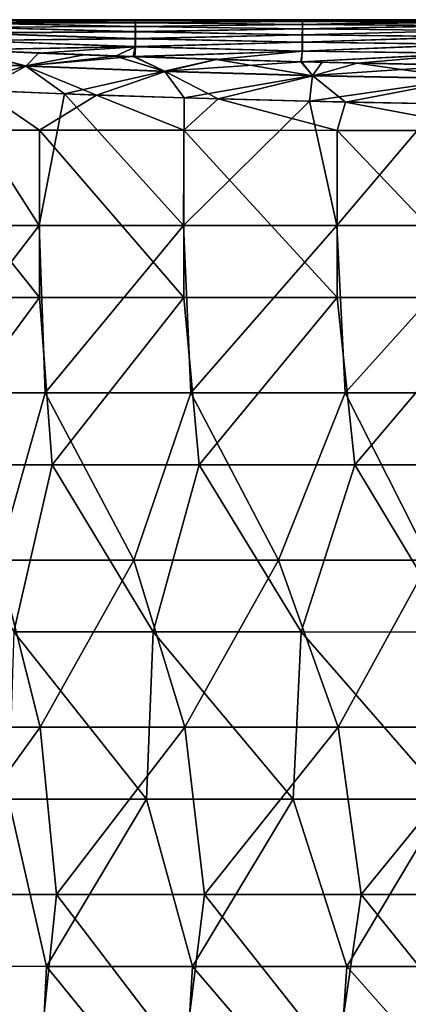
# Model space of a CAD drawing. Header units: millimetres. Extents: x -71 to 126, y -35 to 75.
# Tile 106 of 178: x -12.62 to -5.63, y 53.15 to 70.83. Entities that reach past the tile are written whole.
import ezdxf

# ---------------------------------------------------------------- set-up
doc = ezdxf.new("R2010")
doc.units = ezdxf.units.MM
doc.header["$LTSCALE"] = 52.536866
for name, color, linetype in [('180', 7, 'CONTINUOUS'), ('187', 7, 'CONTINUOUS'), ('192', 7, 'CONTINUOUS'), ('218', 7, 'CONTINUOUS'), ('219', 7, 'CONTINUOUS')]:
    doc.layers.add(name, color=color, linetype=linetype)

msp = doc.modelspace()

# ---------------------------------------------------------------- linework, layer by layer
at = {"layer": '180', "linetype": 'Continuous'}
for points in [[(-14.661, 68.843, 18.045), (-12.261, 68.842, 19.756), (-13.3, 69.555, 19.071), (-14.661, 68.843, 18.045)], [(-13.3, 69.555, 19.071), (-12.261, 68.842, 19.756), (-11.234, 69.475, 20.358), (-13.3, 69.555, 19.071)], [(-12.261, 68.842, 19.756), (-9.663, 68.842, 21.149), (-11.234, 69.475, 20.358), (-12.261, 68.842, 19.756)], [(-11.234, 69.475, 20.358), (-9.663, 68.842, 21.149), (-9.045, 69.405, 21.421), (-11.234, 69.475, 20.358)], [(-9.663, 68.842, 21.149), (-6.91, 68.841, 22.202), (-9.045, 69.405, 21.421), (-9.663, 68.842, 21.149)], [(-9.045, 69.405, 21.421), (-6.91, 68.841, 22.202), (-6.756, 69.347, 22.25), (-9.045, 69.405, 21.421)], [(-6.91, 68.841, 22.202), (-4.046, 68.841, 22.899), (-6.756, 69.347, 22.25), (-6.91, 68.841, 22.202)], [(-6.756, 69.347, 22.25), (-4.046, 68.841, 22.899), (-4.392, 69.305, 22.835), (-6.756, 69.347, 22.25)], [(-12.261, 68.842, 19.756), (-14.661, 68.843, 18.045), (-12.261, 65.839, 19.756), (-12.261, 68.842, 19.756)], [(-14.661, 68.843, 18.045), (-14.661, 65.84, 18.045), (-12.261, 65.839, 19.756), (-14.661, 68.843, 18.045)], [(-9.663, 68.842, 21.149), (-12.261, 68.842, 19.756), (-9.664, 65.839, 21.149), (-9.663, 68.842, 21.149)], [(-12.261, 68.842, 19.756), (-12.261, 65.839, 19.756), (-9.664, 65.839, 21.149), (-12.261, 68.842, 19.756)], [(-9.663, 68.842, 21.149), (-9.664, 65.839, 21.149), (-6.911, 65.838, 22.202), (-9.663, 68.842, 21.149)], [(-6.91, 68.841, 22.202), (-9.663, 68.842, 21.149), (-6.911, 65.838, 22.202), (-6.91, 68.841, 22.202)], [(-6.91, 68.841, 22.202), (-6.911, 65.838, 22.202), (-4.047, 65.838, 22.899), (-6.91, 68.841, 22.202)], [(-4.046, 68.841, 22.899), (-6.91, 68.841, 22.202), (-4.047, 65.838, 22.899), (-4.046, 68.841, 22.899)], [(-14.661, 65.84, 18.045), (-14.478, 62.837, 18.192), (-12.261, 65.839, 19.756), (-14.661, 65.84, 18.045)], [(-14.478, 62.837, 18.192), (-12.032, 62.836, 19.896), (-12.261, 65.839, 19.756), (-14.478, 62.837, 18.192)], [(-12.261, 65.839, 19.756), (-12.032, 62.836, 19.896), (-9.664, 65.839, 21.149), (-12.261, 65.839, 19.756)], [(-12.032, 62.836, 19.896), (-9.387, 62.836, 21.273), (-9.664, 65.839, 21.149), (-12.032, 62.836, 19.896)], [(-9.664, 65.839, 21.149), (-9.387, 62.836, 21.273), (-6.911, 65.838, 22.202), (-9.664, 65.839, 21.149)], [(-9.387, 62.836, 21.273), (-6.589, 62.835, 22.3), (-6.911, 65.838, 22.202), (-9.387, 62.836, 21.273)], [(-6.911, 65.838, 22.202), (-6.589, 62.835, 22.3), (-4.047, 65.838, 22.899), (-6.911, 65.838, 22.202)], [(-6.589, 62.835, 22.3), (-3.682, 62.835, 22.96), (-4.047, 65.838, 22.899), (-6.589, 62.835, 22.3)], [(-12.032, 62.836, 19.896), (-14.478, 62.837, 18.192), (-12.719, 59.833, 19.464), (-12.032, 62.836, 19.896)], [(-10.215, 59.833, 20.887), (-12.032, 62.836, 19.896), (-12.719, 59.833, 19.464), (-10.215, 59.833, 20.887)], [(-9.387, 62.836, 21.273), (-12.032, 62.836, 19.896), (-10.215, 59.833, 20.887), (-9.387, 62.836, 21.273)], [(-7.555, 59.833, 21.991), (-9.387, 62.836, 21.273), (-10.215, 59.833, 20.887), (-7.555, 59.833, 21.991)], [(-6.589, 62.835, 22.3), (-9.387, 62.836, 21.273), (-7.555, 59.833, 21.991), (-6.589, 62.835, 22.3)], [(-4.779, 59.832, 22.757), (-6.589, 62.835, 22.3), (-7.555, 59.833, 21.991), (-4.779, 59.832, 22.757)], [(-3.682, 62.835, 22.96), (-6.589, 62.835, 22.3), (-4.779, 59.832, 22.757), (-3.682, 62.835, 22.96)], [(-10.337, 56.83, 20.828), (-12.719, 59.833, 19.464), (-12.819, 56.83, 19.398), (-10.337, 56.83, 20.828)], [(-10.215, 59.833, 20.887), (-12.719, 59.833, 19.464), (-10.337, 56.83, 20.828), (-10.215, 59.833, 20.887)], [(-7.697, 56.83, 21.941), (-10.215, 59.833, 20.887), (-10.337, 56.83, 20.828), (-7.697, 56.83, 21.941)], [(-7.555, 59.833, 21.991), (-10.215, 59.833, 20.887), (-7.697, 56.83, 21.941), (-7.555, 59.833, 21.991)], [(-4.94, 56.829, 22.722), (-7.555, 59.833, 21.991), (-7.697, 56.83, 21.941), (-4.94, 56.829, 22.722)], [(-4.779, 59.832, 22.757), (-7.555, 59.833, 21.991), (-4.94, 56.829, 22.722), (-4.779, 59.832, 22.757)], [(-12.135, 53.827, 19.833), (-12.819, 56.83, 19.398), (-14.561, 53.828, 18.126), (-12.135, 53.827, 19.833)], [(-10.337, 56.83, 20.828), (-12.819, 56.83, 19.398), (-12.135, 53.827, 19.833), (-10.337, 56.83, 20.828)], [(-9.511, 53.827, 21.217), (-10.337, 56.83, 20.828), (-12.135, 53.827, 19.833), (-9.511, 53.827, 21.217)], [(-7.697, 56.83, 21.941), (-10.337, 56.83, 20.828), (-9.511, 53.827, 21.217), (-7.697, 56.83, 21.941)], [(-6.733, 53.826, 22.256), (-7.697, 56.83, 21.941), (-9.511, 53.827, 21.217), (-6.733, 53.826, 22.256)], [(-4.94, 56.829, 22.722), (-7.697, 56.83, 21.941), (-6.733, 53.826, 22.256), (-4.94, 56.829, 22.722)], [(-3.844, 53.826, 22.933), (-4.94, 56.829, 22.722), (-6.733, 53.826, 22.256), (-3.844, 53.826, 22.933)], [(-12.28, 50.824, 19.744), (-14.561, 53.828, 18.126), (-14.677, 50.825, 18.032), (-12.28, 50.824, 19.744)], [(-12.135, 53.827, 19.833), (-14.561, 53.828, 18.126), (-12.28, 50.824, 19.744), (-12.135, 53.827, 19.833)], [(-9.686, 50.824, 21.138), (-12.135, 53.827, 19.833), (-12.28, 50.824, 19.744), (-9.686, 50.824, 21.138)], [(-9.511, 53.827, 21.217), (-12.135, 53.827, 19.833), (-9.686, 50.824, 21.138), (-9.511, 53.827, 21.217)], [(-6.936, 50.823, 22.193), (-9.511, 53.827, 21.217), (-9.686, 50.824, 21.138), (-6.936, 50.823, 22.193)], [(-6.733, 53.826, 22.256), (-9.511, 53.827, 21.217), (-6.936, 50.823, 22.193), (-6.733, 53.826, 22.256)], [(-4.075, 50.823, 22.892), (-6.733, 53.826, 22.256), (-6.936, 50.823, 22.193), (-4.075, 50.823, 22.892)], [(-3.844, 53.826, 22.933), (-6.733, 53.826, 22.256), (-4.075, 50.823, 22.892), (-3.844, 53.826, 22.933)]]:
    msp.add_3dface(points, dxfattribs=at)
at = {"layer": '187', "linetype": 'Continuous'}
for points in [[(-12.267, 67.131, -19.743), (-14.667, 67.131, -18.031), (-13.832, 69.582, -18.679), (-12.267, 67.131, -19.743)], [(-11.81, 69.5, -20.019), (-12.267, 67.131, -19.743), (-13.832, 69.582, -18.679), (-11.81, 69.5, -20.019)], [(-9.67, 67.131, -21.137), (-12.267, 67.131, -19.743), (-11.81, 69.5, -20.019), (-9.67, 67.131, -21.137)], [(-9.659, 69.427, -21.141), (-9.67, 67.131, -21.137), (-11.81, 69.5, -20.019), (-9.659, 69.427, -21.141)], [(-7.403, 69.366, -22.033), (-9.67, 67.131, -21.137), (-9.659, 69.427, -21.141), (-7.403, 69.366, -22.033)], [(-6.917, 67.13, -22.191), (-9.67, 67.131, -21.137), (-7.403, 69.366, -22.033), (-6.917, 67.13, -22.191)], [(-5.065, 69.32, -22.685), (-6.917, 67.13, -22.191), (-7.403, 69.366, -22.033), (-5.065, 69.32, -22.685)], [(-4.054, 67.13, -22.888), (-6.917, 67.13, -22.191), (-5.065, 69.32, -22.685), (-4.054, 67.13, -22.888)], [(-14.667, 67.131, -18.031), (-12.267, 67.131, -19.743), (-14.579, 64.128, -18.103), (-14.667, 67.131, -18.031)], [(-12.267, 67.131, -19.743), (-12.157, 64.128, -19.811), (-14.579, 64.128, -18.103), (-12.267, 67.131, -19.743)], [(-12.267, 67.131, -19.743), (-9.67, 67.131, -21.137), (-12.157, 64.128, -19.811), (-12.267, 67.131, -19.743)], [(-9.67, 67.131, -21.137), (-9.537, 64.128, -21.197), (-12.157, 64.128, -19.811), (-9.67, 67.131, -21.137)], [(-9.67, 67.131, -21.137), (-6.917, 67.13, -22.191), (-9.537, 64.128, -21.197), (-9.67, 67.131, -21.137)], [(-6.917, 67.13, -22.191), (-6.762, 64.127, -22.239), (-9.537, 64.128, -21.197), (-6.917, 67.13, -22.191)], [(-6.917, 67.13, -22.191), (-4.054, 67.13, -22.888), (-6.762, 64.127, -22.239), (-6.917, 67.13, -22.191)], [(-4.054, 67.13, -22.888), (-3.878, 64.127, -22.919), (-6.762, 64.127, -22.239), (-4.054, 67.13, -22.888)], [(-12.157, 64.128, -19.811), (-13.007, 61.125, -19.264), (-14.579, 64.128, -18.103), (-12.157, 64.128, -19.811)], [(-10.563, 61.125, -20.706), (-13.007, 61.125, -19.264), (-12.157, 64.128, -19.811), (-10.563, 61.125, -20.706)], [(-9.537, 64.128, -21.197), (-10.563, 61.125, -20.706), (-12.157, 64.128, -19.811), (-9.537, 64.128, -21.197)], [(-7.961, 61.124, -21.839), (-10.563, 61.125, -20.706), (-9.537, 64.128, -21.197), (-7.961, 61.124, -21.839)], [(-6.762, 64.127, -22.239), (-7.961, 61.124, -21.839), (-9.537, 64.128, -21.197), (-6.762, 64.127, -22.239)], [(-5.241, 61.124, -22.646), (-7.961, 61.124, -21.839), (-6.762, 64.127, -22.239), (-5.241, 61.124, -22.646)], [(-3.878, 64.127, -22.919), (-5.241, 61.124, -22.646), (-6.762, 64.127, -22.239), (-3.878, 64.127, -22.919)], [(-12.249, 58.122, -19.755), (-14.653, 58.122, -18.044), (-13.007, 61.125, -19.264), (-12.249, 58.122, -19.755)], [(-10.563, 61.125, -20.706), (-12.249, 58.122, -19.755), (-13.007, 61.125, -19.264), (-10.563, 61.125, -20.706)], [(-9.648, 58.122, -21.148), (-12.249, 58.122, -19.755), (-10.563, 61.125, -20.706), (-9.648, 58.122, -21.148)], [(-7.961, 61.124, -21.839), (-9.648, 58.122, -21.148), (-10.563, 61.125, -20.706), (-7.961, 61.124, -21.839)], [(-6.892, 58.121, -22.2), (-9.648, 58.122, -21.148), (-7.961, 61.124, -21.839), (-6.892, 58.121, -22.2)], [(-5.241, 61.124, -22.646), (-6.892, 58.121, -22.2), (-7.961, 61.124, -21.839), (-5.241, 61.124, -22.646)], [(-4.024, 58.121, -22.895), (-6.892, 58.121, -22.2), (-5.241, 61.124, -22.646), (-4.024, 58.121, -22.895)], [(-12.249, 58.122, -19.755), (-14.418, 55.119, -18.233), (-14.653, 58.122, -18.044), (-12.249, 58.122, -19.755)], [(-11.955, 55.119, -19.935), (-14.418, 55.119, -18.233), (-12.249, 58.122, -19.755), (-11.955, 55.119, -19.935)], [(-9.648, 58.122, -21.148), (-11.955, 55.119, -19.935), (-12.249, 58.122, -19.755), (-9.648, 58.122, -21.148)], [(-9.294, 55.119, -21.306), (-11.955, 55.119, -19.935), (-9.648, 58.122, -21.148), (-9.294, 55.119, -21.306)], [(-6.892, 58.121, -22.2), (-9.294, 55.119, -21.306), (-9.648, 58.122, -21.148), (-6.892, 58.121, -22.2)], [(-6.479, 55.118, -22.324), (-9.294, 55.119, -21.306), (-6.892, 58.121, -22.2), (-6.479, 55.118, -22.324)], [(-4.024, 58.121, -22.895), (-6.479, 55.118, -22.324), (-6.892, 58.121, -22.2), (-4.024, 58.121, -22.895)], [(-3.557, 55.118, -22.972), (-6.479, 55.118, -22.324), (-4.024, 58.121, -22.895), (-3.557, 55.118, -22.972)], [(-12.264, 52.116, -19.747), (-14.665, 52.116, -18.036), (-14.418, 55.119, -18.233), (-12.264, 52.116, -19.747)], [(-11.955, 55.119, -19.935), (-12.264, 52.116, -19.747), (-14.418, 55.119, -18.233), (-11.955, 55.119, -19.935)], [(-9.666, 52.116, -21.141), (-12.264, 52.116, -19.747), (-11.955, 55.119, -19.935), (-9.666, 52.116, -21.141)], [(-9.294, 55.119, -21.306), (-9.666, 52.116, -21.141), (-11.955, 55.119, -19.935), (-9.294, 55.119, -21.306)], [(-6.913, 52.115, -22.194), (-9.666, 52.116, -21.141), (-9.294, 55.119, -21.306), (-6.913, 52.115, -22.194)], [(-6.479, 55.118, -22.324), (-6.913, 52.115, -22.194), (-9.294, 55.119, -21.306), (-6.479, 55.118, -22.324)], [(-4.048, 52.115, -22.891), (-6.913, 52.115, -22.194), (-6.479, 55.118, -22.324), (-4.048, 52.115, -22.891)], [(-3.557, 55.118, -22.972), (-4.048, 52.115, -22.891), (-6.479, 55.118, -22.324), (-3.557, 55.118, -22.972)]]:
    msp.add_3dface(points, dxfattribs=at)
at = {"layer": '192', "linetype": 'Continuous'}
for points in [[(-13.539, 70.77, -5.963), (-10.537, 70.709, -8.507), (-13.54, 70.696, -8.952), (-13.539, 70.77, -5.963)], [(-13.538, 70.829, 0.016), (-10.536, 70.816, -2.815), (-13.539, 70.814, -2.974), (-13.538, 70.829, 0.016)], [(-10.536, 70.816, -2.815), (-10.536, 70.776, -5.661), (-13.539, 70.814, -2.974), (-10.536, 70.816, -2.815)], [(-13.539, 70.814, -2.974), (-10.536, 70.776, -5.661), (-13.539, 70.77, -5.963), (-13.539, 70.814, -2.974)], [(-10.536, 70.776, -5.661), (-10.537, 70.709, -8.507), (-13.539, 70.77, -5.963), (-10.536, 70.776, -5.661)], [(-10.535, 70.815, 2.879), (-10.535, 70.829, 0.032), (-13.538, 70.814, 3.006), (-10.535, 70.815, 2.879)], [(-10.535, 70.829, 0.032), (-10.536, 70.816, -2.815), (-13.538, 70.829, 0.016), (-10.535, 70.829, 0.032)], [(-13.538, 70.814, 3.006), (-10.535, 70.829, 0.032), (-13.538, 70.829, 0.016), (-13.538, 70.814, 3.006)], [(-10.535, 70.773, 5.725), (-10.535, 70.815, 2.879), (-13.538, 70.814, 3.006), (-10.535, 70.773, 5.725)], [(-13.537, 70.769, 5.996), (-10.535, 70.773, 5.725), (-13.538, 70.814, 3.006), (-13.537, 70.769, 5.996)], [(-10.534, 70.705, 8.571), (-10.535, 70.773, 5.725), (-13.537, 70.769, 5.996), (-10.534, 70.705, 8.571)], [(-13.537, 70.694, 8.984), (-10.534, 70.705, 8.571), (-13.537, 70.769, 5.996), (-13.537, 70.694, 8.984)], [(-10.536, 70.776, -5.661), (-7.534, 70.745, -7.104), (-10.537, 70.709, -8.507), (-10.536, 70.776, -5.661)], [(-7.534, 70.745, -7.104), (-7.534, 70.664, -9.937), (-10.537, 70.709, -8.507), (-7.534, 70.745, -7.104)], [(-10.535, 70.829, 0.032), (-7.533, 70.825, -1.437), (-10.536, 70.816, -2.815), (-10.535, 70.829, 0.032)], [(-7.533, 70.825, -1.437), (-7.533, 70.798, -4.271), (-10.536, 70.816, -2.815), (-7.533, 70.825, -1.437)], [(-10.536, 70.816, -2.815), (-7.533, 70.798, -4.271), (-10.536, 70.776, -5.661), (-10.536, 70.816, -2.815)], [(-7.533, 70.798, -4.271), (-7.534, 70.745, -7.104), (-10.536, 70.776, -5.661), (-7.533, 70.798, -4.271)], [(-7.532, 70.825, 1.397), (-7.533, 70.825, -1.437), (-10.535, 70.829, 0.032), (-7.532, 70.825, 1.397)], [(-10.535, 70.815, 2.879), (-7.532, 70.825, 1.397), (-10.535, 70.829, 0.032), (-10.535, 70.815, 2.879)], [(-7.532, 70.798, 4.231), (-7.532, 70.825, 1.397), (-10.535, 70.815, 2.879), (-7.532, 70.798, 4.231)], [(-10.535, 70.773, 5.725), (-7.532, 70.798, 4.231), (-10.535, 70.815, 2.879), (-10.535, 70.773, 5.725)], [(-7.531, 70.744, 7.064), (-7.532, 70.798, 4.231), (-10.535, 70.773, 5.725), (-7.531, 70.744, 7.064)], [(-10.534, 70.705, 8.571), (-7.531, 70.744, 7.064), (-10.535, 70.773, 5.725), (-10.534, 70.705, 8.571)], [(-7.531, 70.664, 9.897), (-7.531, 70.744, 7.064), (-10.534, 70.705, 8.571), (-7.531, 70.664, 9.897)], [(-7.534, 70.745, -7.104), (-7.533, 70.798, -4.271), (-4.53, 70.782, -5.28), (-7.534, 70.745, -7.104)], [(-4.531, 70.721, -8.023), (-7.534, 70.745, -7.104), (-4.53, 70.782, -5.28), (-4.531, 70.721, -8.023)], [(-7.534, 70.664, -9.937), (-7.534, 70.745, -7.104), (-4.531, 70.721, -8.023), (-7.534, 70.664, -9.937)], [(-7.533, 70.825, -1.437), (-7.532, 70.825, 1.397), (-4.798, 70.828, -0.267), (-7.533, 70.825, -1.437)], [(-4.53, 70.817, -2.536), (-7.533, 70.825, -1.437), (-4.583, 70.828, -0.267), (-4.53, 70.817, -2.536)], [(-4.583, 70.828, -0.267), (-7.533, 70.825, -1.437), (-4.798, 70.828, -0.267), (-4.583, 70.828, -0.267)], [(-7.533, 70.798, -4.271), (-7.533, 70.825, -1.437), (-4.53, 70.817, -2.536), (-7.533, 70.798, -4.271)], [(-4.53, 70.782, -5.28), (-7.533, 70.798, -4.271), (-4.53, 70.817, -2.536), (-4.53, 70.782, -5.28)], [(-4.798, 70.828, -0.267), (-7.532, 70.825, 1.397), (-5.008, 70.828, -0.033), (-4.798, 70.828, -0.267)], [(-5.008, 70.828, -0.033), (-7.532, 70.825, 1.397), (-5.195, 70.828, 0.242), (-5.008, 70.828, -0.033)], [(-5.195, 70.828, 0.242), (-7.532, 70.825, 1.397), (-5.36, 70.827, 0.559), (-5.195, 70.828, 0.242)], [(-5.36, 70.827, 0.559), (-7.532, 70.825, 1.397), (-5.505, 70.827, 0.92), (-5.36, 70.827, 0.559)], [(-5.505, 70.827, 0.92), (-7.532, 70.825, 1.397), (-5.618, 70.825, 1.302), (-5.505, 70.827, 0.92)], [(-7.532, 70.825, 1.397), (-7.532, 70.798, 4.231), (-5.619, 70.822, 1.714), (-7.532, 70.825, 1.397)], [(-5.618, 70.825, 1.302), (-7.532, 70.825, 1.397), (-5.619, 70.822, 1.714), (-5.618, 70.825, 1.302)], [(-5.619, 70.822, 1.714), (-7.532, 70.798, 4.231), (-5.619, 70.819, 2.126), (-5.619, 70.822, 1.714)], [(-5.619, 70.819, 2.126), (-7.532, 70.798, 4.231), (-5.62, 70.815, 2.538), (-5.619, 70.819, 2.126)], [(-5.62, 70.815, 2.538), (-7.532, 70.798, 4.231), (-5.62, 70.812, 2.951), (-5.62, 70.815, 2.538)], [(-5.62, 70.812, 2.951), (-7.532, 70.798, 4.231), (-5.62, 70.809, 3.363), (-5.62, 70.812, 2.951)], [(-5.62, 70.809, 3.363), (-7.532, 70.798, 4.231), (-5.442, 70.803, 3.865), (-5.62, 70.809, 3.363)], [(-5.442, 70.803, 3.865), (-7.532, 70.798, 4.231), (-5.203, 70.796, 4.338), (-5.442, 70.803, 3.865)], [(-7.532, 70.798, 4.231), (-7.531, 70.744, 7.064), (-5.203, 70.796, 4.338), (-7.532, 70.798, 4.231)], [(-5.203, 70.796, 4.338), (-7.531, 70.744, 7.064), (-4.908, 70.789, 4.781), (-5.203, 70.796, 4.338)], [(-4.908, 70.789, 4.781), (-7.531, 70.744, 7.064), (-4.558, 70.783, 5.176), (-4.908, 70.789, 4.781)], [(-4.528, 70.722, 7.963), (-4.558, 70.783, 5.176), (-7.531, 70.744, 7.064), (-4.528, 70.722, 7.963)], [(-7.531, 70.664, 9.897), (-4.528, 70.722, 7.963), (-7.531, 70.744, 7.064), (-7.531, 70.664, 9.897)], [(-13.54, 70.592, -11.94), (-10.538, 70.494, -14.197), (-13.541, 70.458, -14.927), (-13.54, 70.592, -11.94)], [(-10.537, 70.709, -8.507), (-10.537, 70.615, -11.352), (-13.54, 70.696, -8.952), (-10.537, 70.709, -8.507)], [(-13.54, 70.696, -8.952), (-10.537, 70.615, -11.352), (-13.54, 70.592, -11.94), (-13.54, 70.696, -8.952)], [(-10.537, 70.615, -11.352), (-10.538, 70.494, -14.197), (-13.54, 70.592, -11.94), (-10.537, 70.615, -11.352)], [(-10.534, 70.61, 11.417), (-10.534, 70.705, 8.571), (-13.537, 70.694, 8.984), (-10.534, 70.61, 11.417)], [(-13.537, 70.589, 11.972), (-10.534, 70.61, 11.417), (-13.537, 70.694, 8.984), (-13.537, 70.589, 11.972)], [(-10.533, 70.488, 14.261), (-10.534, 70.61, 11.417), (-13.537, 70.589, 11.972), (-10.533, 70.488, 14.261)], [(-13.536, 70.455, 14.959), (-10.533, 70.488, 14.261), (-13.537, 70.589, 11.972), (-13.536, 70.455, 14.959)], [(-10.537, 70.615, -11.352), (-7.535, 70.557, -12.769), (-10.538, 70.494, -14.197), (-10.537, 70.615, -11.352)], [(-7.535, 70.557, -12.769), (-7.535, 70.424, -15.599), (-10.538, 70.494, -14.197), (-7.535, 70.557, -12.769)], [(-10.537, 70.709, -8.507), (-7.534, 70.664, -9.937), (-10.537, 70.615, -11.352), (-10.537, 70.709, -8.507)], [(-7.534, 70.664, -9.937), (-7.535, 70.557, -12.769), (-10.537, 70.615, -11.352), (-7.534, 70.664, -9.937)], [(-10.534, 70.61, 11.417), (-7.531, 70.664, 9.897), (-10.534, 70.705, 8.571), (-10.534, 70.61, 11.417)], [(-7.53, 70.557, 12.729), (-7.531, 70.664, 9.897), (-10.534, 70.61, 11.417), (-7.53, 70.557, 12.729)], [(-10.533, 70.488, 14.261), (-7.53, 70.557, 12.729), (-10.534, 70.61, 11.417), (-10.533, 70.488, 14.261)], [(-7.53, 70.423, 15.56), (-7.53, 70.557, 12.729), (-10.533, 70.488, 14.261), (-7.53, 70.423, 15.56)], [(-7.535, 70.557, -12.769), (-7.534, 70.664, -9.937), (-4.531, 70.636, -10.766), (-7.535, 70.557, -12.769)], [(-4.532, 70.525, -13.508), (-7.535, 70.557, -12.769), (-4.531, 70.636, -10.766), (-4.532, 70.525, -13.508)], [(-7.535, 70.424, -15.599), (-7.535, 70.557, -12.769), (-4.532, 70.525, -13.508), (-7.535, 70.424, -15.599)], [(-4.531, 70.636, -10.766), (-7.534, 70.664, -9.937), (-4.531, 70.721, -8.023), (-4.531, 70.636, -10.766)], [(-4.528, 70.635, 10.734), (-4.528, 70.722, 7.963), (-7.531, 70.664, 9.897), (-4.528, 70.635, 10.734)], [(-7.53, 70.557, 12.729), (-4.528, 70.635, 10.734), (-7.531, 70.664, 9.897), (-7.53, 70.557, 12.729)], [(-4.527, 70.523, 13.503), (-4.528, 70.635, 10.734), (-7.53, 70.557, 12.729), (-4.527, 70.523, 13.503)], [(-7.53, 70.423, 15.56), (-4.527, 70.523, 13.503), (-7.53, 70.557, 12.729), (-7.53, 70.423, 15.56)], [(-13.541, 70.458, -14.927), (-10.538, 70.346, -17.04), (-13.613, 70.289, -18.01), (-13.541, 70.458, -14.927)], [(-13.598, 70.285, 18.032), (-10.533, 70.339, 17.104), (-13.536, 70.455, 14.959), (-13.598, 70.285, 18.032)], [(-10.538, 70.494, -14.197), (-10.538, 70.346, -17.04), (-13.541, 70.458, -14.927), (-10.538, 70.494, -14.197)], [(-10.533, 70.339, 17.104), (-10.533, 70.488, 14.261), (-13.536, 70.455, 14.959), (-10.533, 70.339, 17.104)], [(-10.538, 70.494, -14.197), (-7.535, 70.424, -15.599), (-10.538, 70.346, -17.04), (-10.538, 70.494, -14.197)], [(-7.535, 70.424, -15.599), (-7.535, 70.263, -18.429), (-10.538, 70.346, -17.04), (-7.535, 70.424, -15.599)], [(-10.533, 70.339, 17.104), (-7.53, 70.423, 15.56), (-10.533, 70.488, 14.261), (-10.533, 70.339, 17.104)], [(-7.53, 70.263, 18.389), (-7.53, 70.423, 15.56), (-10.533, 70.339, 17.104), (-7.53, 70.263, 18.389)], [(-4.532, 70.389, -16.249), (-7.535, 70.424, -15.599), (-4.532, 70.525, -13.508), (-4.532, 70.389, -16.249)], [(-7.535, 70.263, -18.429), (-7.535, 70.424, -15.599), (-4.532, 70.389, -16.249), (-7.535, 70.263, -18.429)], [(-4.533, 70.228, -18.989), (-7.535, 70.263, -18.429), (-4.532, 70.389, -16.249), (-4.533, 70.228, -18.989)], [(-4.527, 70.385, 16.272), (-4.527, 70.523, 13.503), (-7.53, 70.423, 15.56), (-4.527, 70.385, 16.272)], [(-7.53, 70.263, 18.389), (-4.527, 70.385, 16.272), (-7.53, 70.423, 15.56), (-7.53, 70.263, 18.389)], [(-4.526, 70.222, 19.039), (-4.527, 70.385, 16.272), (-7.53, 70.263, 18.389), (-4.526, 70.222, 19.039)], [(-10.538, 70.346, -17.04), (-10.575, 70.166, -19.955), (-13.613, 70.289, -18.01), (-10.538, 70.346, -17.04)], [(-13.613, 70.289, -18.01), (-10.575, 70.166, -19.955), (-11.454, 70.198, -19.461), (-13.613, 70.289, -18.01)], [(-12.278, 70.228, 18.96), (-10.533, 70.339, 17.104), (-13.598, 70.285, 18.032), (-12.278, 70.228, 18.96)], [(-10.896, 70.174, 19.791), (-10.533, 70.339, 17.104), (-12.278, 70.228, 18.96), (-10.896, 70.174, 19.791)], [(-10.548, 70.161, 19.98), (-10.533, 70.339, 17.104), (-10.896, 70.174, 19.791), (-10.548, 70.161, 19.98)], [(-10.538, 70.346, -17.04), (-7.535, 70.263, -18.429), (-10.575, 70.166, -19.955), (-10.538, 70.346, -17.04)], [(-7.535, 70.263, -18.429), (-7.551, 70.073, -21.291), (-10.575, 70.166, -19.955), (-7.535, 70.263, -18.429)], [(-10.548, 70.161, 19.98), (-7.53, 70.263, 18.389), (-10.533, 70.339, 17.104), (-10.548, 70.161, 19.98)], [(-9.079, 70.112, 20.692), (-7.53, 70.263, 18.389), (-10.548, 70.161, 19.98), (-9.079, 70.112, 20.692)], [(-7.562, 70.07, 21.297), (-7.53, 70.263, 18.389), (-9.079, 70.112, 20.692), (-7.562, 70.07, 21.297)], [(-7.562, 70.07, 21.297), (-4.526, 70.222, 19.039), (-7.53, 70.263, 18.389), (-7.562, 70.07, 21.297)], [(-6.552, 70.046, 21.631), (-4.526, 70.222, 19.039), (-7.562, 70.07, 21.297), (-6.552, 70.046, 21.631)], [(-7.551, 70.073, -21.291), (-7.535, 70.263, -18.429), (-4.533, 70.228, -18.989), (-7.551, 70.073, -21.291)], [(-4.592, 70.013, -22.123), (-7.551, 70.073, -21.291), (-4.533, 70.228, -18.989), (-4.592, 70.013, -22.123)], [(-4.569, 70.008, 22.138), (-4.526, 70.222, 19.039), (-6.552, 70.046, 21.631), (-4.569, 70.008, 22.138)], [(-10.575, 70.166, -19.955), (-7.551, 70.073, -21.291), (-9.087, 70.116, -20.679), (-10.575, 70.166, -19.955)], [(-7.179, 70.064, -21.42), (-7.551, 70.073, -21.291), (-4.592, 70.013, -22.123), (-7.179, 70.064, -21.42)]]:
    msp.add_3dface(points, dxfattribs=at)
at = {"layer": '218', "linetype": 'Continuous'}
for points in [[(-13.613, 70.289, -18.01), (-12.512, 69.999, -19.375), (-14.82, 70.105, -17.666), (-13.613, 70.289, -18.01)], [(-13.613, 70.289, -18.01), (-11.454, 70.198, -19.461), (-12.512, 69.999, -19.375), (-13.613, 70.289, -18.01)], [(-12.512, 69.999, -19.375), (-13.832, 69.582, -18.679), (-14.82, 70.105, -17.666), (-12.512, 69.999, -19.375)], [(-11.454, 70.198, -19.461), (-10.575, 70.166, -19.955), (-12.512, 69.999, -19.375), (-11.454, 70.198, -19.461)], [(-10.575, 70.166, -19.955), (-10.01, 69.904, -20.783), (-12.512, 69.999, -19.375), (-10.575, 70.166, -19.955)], [(-10.575, 70.166, -19.955), (-9.087, 70.116, -20.679), (-10.01, 69.904, -20.783), (-10.575, 70.166, -19.955)], [(-9.087, 70.116, -20.679), (-7.551, 70.073, -21.291), (-10.01, 69.904, -20.783), (-9.087, 70.116, -20.679)], [(-7.551, 70.073, -21.291), (-7.351, 69.827, -21.868), (-10.01, 69.904, -20.783), (-7.551, 70.073, -21.291)], [(-7.551, 70.073, -21.291), (-7.179, 70.064, -21.42), (-7.351, 69.827, -21.868), (-7.551, 70.073, -21.291)], [(-7.179, 70.064, -21.42), (-4.592, 70.013, -22.123), (-7.351, 69.827, -21.868), (-7.179, 70.064, -21.42)], [(-11.81, 69.5, -20.019), (-13.832, 69.582, -18.679), (-12.512, 69.999, -19.375), (-11.81, 69.5, -20.019)], [(-10.01, 69.904, -20.783), (-11.81, 69.5, -20.019), (-12.512, 69.999, -19.375), (-10.01, 69.904, -20.783)], [(-9.659, 69.427, -21.141), (-11.81, 69.5, -20.019), (-10.01, 69.904, -20.783), (-9.659, 69.427, -21.141)], [(-7.351, 69.827, -21.868), (-9.659, 69.427, -21.141), (-10.01, 69.904, -20.783), (-7.351, 69.827, -21.868)], [(-4.592, 70.013, -22.123), (-4.578, 69.771, -22.615), (-7.351, 69.827, -21.868), (-4.592, 70.013, -22.123)], [(-7.403, 69.366, -22.033), (-9.659, 69.427, -21.141), (-7.351, 69.827, -21.868), (-7.403, 69.366, -22.033)], [(-4.578, 69.771, -22.615), (-7.403, 69.366, -22.033), (-7.351, 69.827, -21.868), (-4.578, 69.771, -22.615)], [(-5.065, 69.32, -22.685), (-7.403, 69.366, -22.033), (-4.578, 69.771, -22.615), (-5.065, 69.32, -22.685)]]:
    msp.add_3dface(points, dxfattribs=at)
at = {"layer": '219', "linetype": 'Continuous'}
for points in [[(-13.598, 70.285, 18.032), (-14.814, 70.101, 17.681), (-12.505, 69.995, 19.389), (-13.598, 70.285, 18.032)], [(-12.278, 70.228, 18.96), (-13.598, 70.285, 18.032), (-12.505, 69.995, 19.389), (-12.278, 70.228, 18.96)], [(-10.896, 70.174, 19.791), (-12.278, 70.228, 18.96), (-12.505, 69.995, 19.389), (-10.896, 70.174, 19.791)], [(-14.814, 70.101, 17.681), (-13.3, 69.555, 19.071), (-12.505, 69.995, 19.389), (-14.814, 70.101, 17.681)], [(-10.896, 70.174, 19.791), (-12.505, 69.995, 19.389), (-10.003, 69.9, 20.796), (-10.896, 70.174, 19.791)], [(-10.548, 70.161, 19.98), (-10.896, 70.174, 19.791), (-10.003, 69.9, 20.796), (-10.548, 70.161, 19.98)], [(-9.079, 70.112, 20.692), (-10.548, 70.161, 19.98), (-10.003, 69.9, 20.796), (-9.079, 70.112, 20.692)], [(-9.079, 70.112, 20.692), (-10.003, 69.9, 20.796), (-7.344, 69.822, 21.881), (-9.079, 70.112, 20.692)], [(-7.562, 70.07, 21.297), (-9.079, 70.112, 20.692), (-7.344, 69.822, 21.881), (-7.562, 70.07, 21.297)], [(-6.552, 70.046, 21.631), (-7.562, 70.07, 21.297), (-7.344, 69.822, 21.881), (-6.552, 70.046, 21.631)], [(-6.552, 70.046, 21.631), (-7.344, 69.822, 21.881), (-4.57, 69.766, 22.626), (-6.552, 70.046, 21.631)], [(-4.569, 70.008, 22.138), (-6.552, 70.046, 21.631), (-4.57, 69.766, 22.626), (-4.569, 70.008, 22.138)], [(-13.3, 69.555, 19.071), (-11.234, 69.475, 20.358), (-12.505, 69.995, 19.389), (-13.3, 69.555, 19.071)], [(-12.505, 69.995, 19.389), (-11.234, 69.475, 20.358), (-10.003, 69.9, 20.796), (-12.505, 69.995, 19.389)], [(-11.234, 69.475, 20.358), (-9.045, 69.405, 21.421), (-10.003, 69.9, 20.796), (-11.234, 69.475, 20.358)], [(-10.003, 69.9, 20.796), (-9.045, 69.405, 21.421), (-7.344, 69.822, 21.881), (-10.003, 69.9, 20.796)], [(-9.045, 69.405, 21.421), (-6.756, 69.347, 22.25), (-7.344, 69.822, 21.881), (-9.045, 69.405, 21.421)], [(-7.344, 69.822, 21.881), (-6.756, 69.347, 22.25), (-4.57, 69.766, 22.626), (-7.344, 69.822, 21.881)], [(-6.756, 69.347, 22.25), (-4.392, 69.305, 22.835), (-4.57, 69.766, 22.626), (-6.756, 69.347, 22.25)]]:
    msp.add_3dface(points, dxfattribs=at)

doc.saveas('drawing.dxf')
